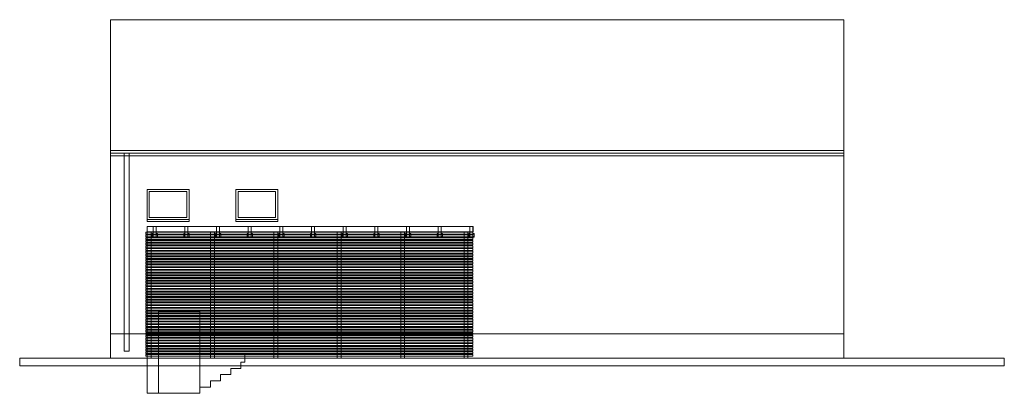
# Model space of a CAD drawing. Header units: centimetres. Extents: x -8592 to 21948, y -2033 to 10821.
# Tile 119 of 147: x 1733 to 3909, y 544 to 1369. Entities that reach past the tile are written whole.
import ezdxf

# ---------------------------------------------------------------- set-up
doc = ezdxf.new("R2010")
doc.units = ezdxf.units.CM
doc.header["$LTSCALE"] = 10
doc.layers.add('szraf', color=253, linetype='Continuous', lineweight=15)

# ---------------------------------------------------------------- blocks, each defined once
blk = doc.blocks.new('*U1407')
at = {"layer": 'szraf', "color": 6}
for points in [[(-3.3, 11.6), (3.3, 11.6), (3.3, -11.6), (-3.3, -11.6)], [(-3.3, -3.9), (-5.8, -3.9), (-5.8, -11.6), (-3.3, -11.6)], [(3.3, -3.9), (5.8, -3.9), (5.8, -11.6), (3.3, -11.6)]]:
    blk.add_lwpolyline(points, close=True, dxfattribs=at)
for centre in [(-4.6, -5.2), (-4.6, -10.6), (4.6, -5.2), (4.6, -10.6)]:
    blk.add_circle(centre, 0.314, dxfattribs=at)
blk = doc.blocks.new('*U1406')
at = {"layer": 'szraf', "color": 6}
for p in [(0, 0), (70, 0), (140, 0), (210, 0), (280, 0), (350, 0), (420, 0), (490, 0), (560, 0), (630, 0), (700, 0)]:
    blk.add_blockref('*U1407', p, dxfattribs=at)
blk = doc.blocks.new('*U1409')
at = {"layer": 'szraf', "color": 6}
blk.add_lwpolyline([(1.6, 2), (-1.6, 2), (-1.6, -2), (1.6, -2)], close=True, dxfattribs=at)
blk = doc.blocks.new('*U1408')
at = {"layer": 'szraf', "color": 6}
for p in [(0, 0), (0, -6), (0, -12), (0, -18), (0, -24), (0, -30), (0, -36), (0, -42), (0, -48), (0, -54), (0, -60), (0, -66), (0, -72), (0, -78), (0, -84), (0, -90), (0, -96), (0, -102), (0, -108), (0, -114), (0, -120), (0, -126), (0, -132), (0, -138), (0, -144), (0, -150), (0, -156), (0, -162), (0, -168), (0, -174), (0, -180), (0, -186), (0, -192), (0, -198), (0, -204), (0, -210), (0, -216), (0, -222), (0, -228), (0, -234), (0, -240), (0, -246), (0, -252), (0, -258), (0, -264)]:
    blk.add_blockref('*U1409', p, dxfattribs=at)
blk = doc.blocks.new('*U1411')
at = {"layer": 'szraf', "color": 6}
blk.add_lwpolyline([(-361.4, 2), (361.4, 2), (361.4, -2), (-361.4, -2)], close=True, dxfattribs=at)
blk = doc.blocks.new('*U1410')
at = {"layer": 'szraf', "color": 6}
for p in [(0, 0), (0, -6), (0, -12), (0, -18), (0, -24), (0, -30), (0, -36), (0, -42), (0, -48), (0, -54), (0, -60), (0, -66), (0, -72), (0, -78), (0, -84), (0, -90), (0, -96), (0, -102), (0, -108), (0, -114), (0, -120), (0, -126), (0, -132), (0, -138), (0, -144), (0, -150), (0, -156), (0, -162), (0, -168), (0, -174), (0, -180), (0, -186), (0, -192), (0, -198), (0, -204), (0, -210), (0, -216), (0, -222), (0, -228), (0, -234), (0, -240), (0, -246), (0, -252), (0, -258), (0, -264), (0, -270)]:
    blk.add_blockref('*U1411', p, dxfattribs=at)
blk = doc.blocks.new('*U1413')
at = {"layer": 'szraf', "color": 6}
blk.add_lwpolyline([(-4.3, 139.4), (4.3, 139.4), (4.3, -139.4), (-4.3, -139.4)], close=True, dxfattribs=at)
blk = doc.blocks.new('*U1412')
at = {"layer": 'szraf', "color": 6}
for p in [(0, 0), (140, 0), (280, 0), (420, 0), (560, 0), (700, 0)]:
    blk.add_blockref('*U1413', p, dxfattribs=at)

msp = doc.modelspace()

# ---------------------------------------------------------------- linework, layer by layer
at = {"layer": 'szraf', "color": 6}
for p, q in [((1933.6, 675.6), (3554.4, 675.6)), ((2221.8, 598.6), (2221.8, 612.9)), ((2221.8, 612.9), (2230.8, 612.9)), ((2230.8, 612.9), (2230.8, 630.8)), ((2199.5, 585.2), (2199.5, 598.6)), ((2199.5, 598.6), (2221.8, 598.6)), ((2154.7, 557.4), (2154.7, 571.7)), ((2154.7, 571.7), (2177.1, 571.7)), ((2177.1, 571.7), (2177.1, 585.2)), ((2177.1, 585.2), (2199.5, 585.2)), ((2131.4, 544), (2131.4, 557.4)), ((2131.4, 557.4), (2154.7, 557.4))]:
    msp.add_line(p, q, dxfattribs=at)
for points in [[(1933.6, 1068.6), (3554.7, 1068.6), (3554.7, 1369.3), (1933.6, 1369.3)], [(1933.6, 1080.2), (3554.7, 1080.2), (3554.7, 1074.8), (1933.6, 1074.8)], [(1933.6, 1068.6), (3554.4, 1068.6), (3554.4, 621.9), (1933.6, 621.9)], [(1964, 1074.8), (1974.8, 1074.8), (1974.8, 637.1), (1964, 637.1)], [(2015.1, 994.3), (2107.3, 994.3), (2107.3, 928), (2015.1, 928)], [(2019.5, 989.8), (2102.8, 989.8), (2102.8, 932.5), (2019.5, 932.5)], [(2211.1, 994.3), (2303.3, 994.3), (2303.3, 928), (2211.1, 928)], [(2215.6, 989.8), (2298.8, 989.8), (2298.8, 932.5), (2215.6, 932.5)], [(2015.1, 928), (2107.3, 928), (2107.3, 923.5), (2015.1, 923.5)], [(2211.1, 928), (2303.3, 928), (2303.3, 923.5), (2211.1, 923.5)], [(2015.1, 912.4), (2735, 912.4), (2735, 900.7), (2015.1, 900.7)], [(2015.1, 900.7), (2023.7, 900.7), (2023.7, 621.9), (2015.1, 621.9)], [(2040.1, 724.8), (2131.4, 724.8), (2131.4, 544), (2040.1, 544)], [(1733.1, 621.9), (3909.2, 621.9), (3909.2, 604.9), (1733.1, 604.9)], [(2015.1, 621.9), (2040.1, 621.9), (2040.1, 544), (2015.1, 544)]]:
    msp.add_lwpolyline(points, close=True, dxfattribs=at)

# ---------------------------------------------------------------- block references
for name, p in [('*U1408', (2013.5, 897.7)), ('*U1410', (2373.3, 897.7)), ('*U1412', (2019.4, 761.3)), ('*U1406', (2031.6, 900.7))]:
    msp.add_blockref(name, p, dxfattribs=at)

doc.saveas('drawing.dxf')
